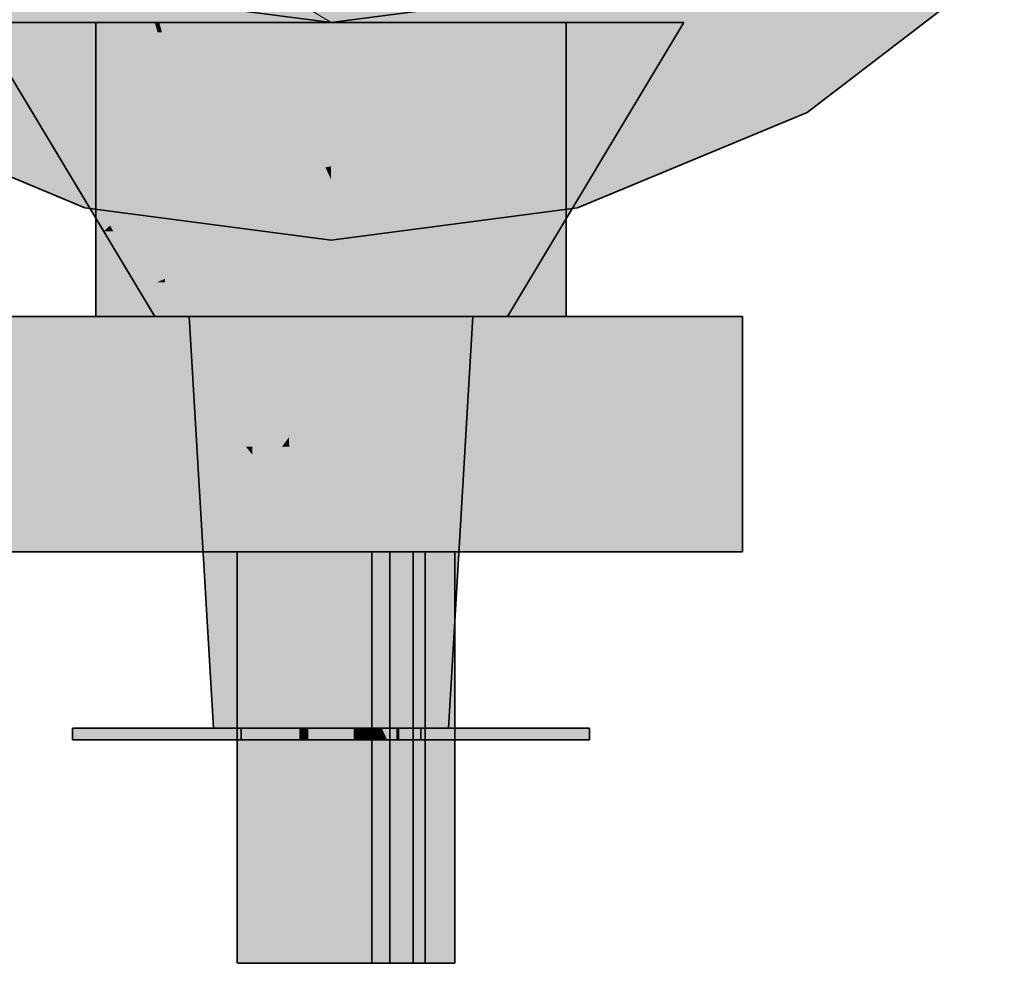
# Model space of a CAD drawing. Extents: x -350 to 540, y -53 to 541.
# Tile 66 of 256: x -192.46 to -190.79, y 116.03 to 117.63. Entities that reach past the tile are written whole.
import ezdxf

# ---------------------------------------------------------------- set-up
doc = ezdxf.new("R2010")
doc.units = 0
doc.linetypes.add('_Hiddenline_', pattern=[3, 2, -1])
doc.layers.get('0').update_dxf_attribs({"lineweight": 35})
for name, color, linetype, lineweight, true_color in [('L_Abluft', 7, 'Continuous', 35, 0xf7d209), ('L_Abluft-Shading', 7, 'Continuous', 35, 0xf7d209), ('L_Auslass', 7, 'Continuous', 35, 0xababab), ('L_Auslass-Shading', 7, 'Continuous', 35, 0xababab), ('L_Bauteil', 7, 'Continuous', 35, 0xababab), ('L_Bauteil-Shading', 7, 'Continuous', 35, 0xababab)]:
    doc.layers.add(name, color=color, linetype=linetype, lineweight=lineweight, true_color=true_color)

# ---------------------------------------------------------------- blocks, each defined once
blk = doc.blocks.new('Shading-A06HSWC6NL', base_point=(-190.5291, 118.0666))
at = {"layer": 'L_Auslass-Shading', "color": 254, "true_color": 0xefebdc}
for points in [[(-192.308, 117.4736), (-192.7421, 117.4736), (-191.9321, 118.8766)], [(-191.9321, 117.3118), (-192.3513, 117.3118), (-191.9321, 118.8766)], [(-191.5128, 117.3118), (-191.9321, 117.3118), (-191.9321, 118.8766)], [(-191.5226, 117.3486), (-191.372, 117.9065), (-191.6721, 117.9065)], [(-191.4239, 117.3486), (-191.5226, 117.3486), (-191.372, 117.9065)], [(-191.1221, 117.4736), (-191.4123, 117.4736), (-191.372, 117.9065)], [(-191.1221, 117.4736), (-190.7865, 117.7311), (-191.2707, 117.7311)], [(-191.9321, 117.6266), (-192.1664, 117.6692), (-192.2556, 117.6692)], [(-191.9321, 117.6266), (-191.6085, 117.6692), (-191.6977, 117.6692)], [(-191.9321, 117.6266), (-191.9321, 117.6426), (-192.0201, 117.6426)], [(-191.9321, 117.6266), (-191.844, 117.6426), (-191.9321, 117.6426)], [(-192.3513, 117.3118), (-192.308, 117.4736), (-192.7421, 117.4736)], [(-191.4239, 117.3486), (-191.1221, 117.4736), (-191.4123, 117.4736)], [(-191.5128, 117.3118), (-191.4239, 117.3486), (-191.5226, 117.3486)], [(-191.9321, 117.2566), (-191.9321, 117.3118), (-192.3513, 117.3118)], [(-191.9321, 117.2566), (-191.5128, 117.3118), (-191.9321, 117.3118)]]:
    blk.add_solid(points, dxfattribs=at)
blk = doc.blocks.new('Shading-A06HSWC8NL', base_point=(-191.8121, 118.8766))
at = {"layer": 'L_Bauteil-Shading', "color": 26, "true_color": 0x681616}
for points in [[(-192.3641, 117.3467), (-192.3062, 117.3467), (-192.5321, 117.6266)], [(-192.3062, 117.3467), (-192.5321, 117.6266), (-192.4517, 117.6266)], [(-191.4454, 117.4377), (-191.5106, 117.4377), (-191.3321, 117.6266)], [(-191.5106, 117.4377), (-191.3321, 117.6266), (-191.4124, 117.6266)], [(-191.464, 117.4066), (-191.5267, 117.4066), (-191.4494, 117.431)], [(-191.5267, 117.4066), (-191.4494, 117.431), (-191.5141, 117.431)], [(-191.4494, 117.431), (-191.5141, 117.431), (-191.5106, 117.4377)], [(-191.4494, 117.431), (-191.4454, 117.4377), (-191.5106, 117.4377)], [(-191.4787, 117.3822), (-191.5395, 117.3822), (-191.5267, 117.4066)], [(-191.4787, 117.3822), (-191.464, 117.4066), (-191.5267, 117.4066)], [(-191.4921, 117.3599), (-191.551, 117.3599), (-191.4787, 117.3822)], [(-191.551, 117.3599), (-191.4787, 117.3822), (-191.5395, 117.3822)], [(-191.6531, 117.1634), (-191.6099, 117.1634), (-191.4921, 117.3599)], [(-191.6531, 117.1634), (-191.4921, 117.3599), (-191.551, 117.3599)], [(-192.3379, 117.3029), (-192.3062, 117.3467), (-192.3641, 117.3467)], [(-192.2835, 117.3029), (-192.3379, 117.3029), (-192.3062, 117.3467)], [(-192.319, 117.2715), (-192.2835, 117.3029), (-192.3379, 117.3029)], [(-192.2723, 117.2815), (-192.3078, 117.2815), (-192.2835, 117.3029)], [(-192.3029, 117.2715), (-192.319, 117.2715), (-192.3078, 117.2815)], [(-192.2721, 117.2085), (-192.248, 117.2085), (-192.3078, 117.2815)], [(-192.211, 117.1634), (-192.2723, 117.2815), (-192.3078, 117.2815)], [(-192.2321, 117.1266), (-192.3029, 117.2715), (-192.319, 117.2715)], [(-192.2321, 117.1266), (-192.2061, 117.1266), (-192.2721, 117.2085)], [(-192.2061, 117.1266), (-192.2721, 117.2085), (-192.248, 117.2085)], [(-192.2249, 117.1634), (-192.211, 117.1634), (-192.248, 117.2085)], [(-192.2061, 117.1266), (-192.1919, 117.1266), (-192.2249, 117.1634)], [(-192.1919, 117.1266), (-192.2249, 117.1634), (-192.211, 117.1634)], [(-191.6723, 117.1266), (-191.632, 117.1266), (-191.6531, 117.1634)], [(-191.632, 117.1266), (-191.6531, 117.1634), (-191.6099, 117.1634)]]:
    blk.add_solid(points, dxfattribs=at)
at = {"layer": 'L_Bauteil-Shading', "color": 26, "true_color": 0x891d1d}
for points in [[(-192.4432, 117.6102), (-192.2321, 117.6266), (-192.4517, 117.6266)], [(-192.2272, 117.6102), (-192.4432, 117.6102), (-192.2321, 117.6266)], [(-191.698, 117.4066), (-191.4124, 117.6266), (-191.632, 117.6266)], [(-191.6578, 117.4377), (-191.5106, 117.4377), (-191.4124, 117.6266)], [(-192.3062, 117.3467), (-192.2272, 117.6102), (-192.4432, 117.6102)], [(-192.1481, 117.3467), (-192.3062, 117.3467), (-192.2272, 117.6102)], [(-191.698, 117.4066), (-191.6085, 117.4066), (-191.6578, 117.4377)], [(-191.6085, 117.4066), (-191.6578, 117.4377), (-191.5106, 117.4377)], [(-191.6085, 117.4066), (-191.5267, 117.4066), (-191.5106, 117.4377)], [(-191.771, 117.1634), (-191.6531, 117.1634), (-191.698, 117.4066)], [(-191.6531, 117.1634), (-191.698, 117.4066), (-191.5267, 117.4066)], [(-192.3044, 117.3432), (-192.1481, 117.3467), (-192.3062, 117.3467)], [(-192.147, 117.3432), (-192.3044, 117.3432), (-192.1481, 117.3467)], [(-192.2835, 117.3029), (-192.147, 117.3432), (-192.3044, 117.3432)], [(-192.2351, 117.3172), (-192.1392, 117.3172), (-192.147, 117.3432)], [(-192.2835, 117.3029), (-192.2292, 117.3029), (-192.2351, 117.3172)], [(-192.157, 117.1266), (-192.0821, 117.1266), (-192.2351, 117.3172)], [(-192.0821, 117.1266), (-192.2351, 117.3172), (-192.1392, 117.3172)], [(-192.211, 117.1634), (-192.1721, 117.1634), (-192.2835, 117.3029)], [(-192.1721, 117.1634), (-192.2835, 117.3029), (-192.2292, 117.3029)], [(-192.1919, 117.1266), (-192.157, 117.1266), (-192.211, 117.1634)], [(-192.157, 117.1266), (-192.211, 117.1634), (-192.1721, 117.1634)], [(-191.7821, 117.1266), (-191.6723, 117.1266), (-191.771, 117.1634)], [(-191.6723, 117.1266), (-191.771, 117.1634), (-191.6531, 117.1634)]]:
    blk.add_solid(points, dxfattribs=at)
at = {"layer": 'L_Bauteil-Shading', "color": 168, "true_color": 0x000a50}
for points in [[(-192.2149, 117.1908), (-192.3321, 117.1908), (-192.2149, 117.6266)], [(-192.3321, 117.1908), (-192.2149, 117.6266), (-192.3321, 117.6266)], [(-191.5321, 117.2653), (-191.6492, 117.2653), (-191.5321, 117.6266)], [(-191.6492, 117.2653), (-191.5321, 117.6266), (-191.6492, 117.6266)], [(-191.6481, 117.2651), (-191.5321, 117.2653), (-191.6492, 117.2653)], [(-191.6492, 117.2435), (-191.5321, 117.2435), (-191.6492, 117.2653)], [(-191.5321, 117.2651), (-191.6481, 117.2651), (-191.5321, 117.2653)], [(-191.6085, 117.2577), (-191.5321, 117.2651), (-191.6481, 117.2651)], [(-191.5321, 117.2577), (-191.6085, 117.2577), (-191.5321, 117.2651)], [(-191.5321, 117.2435), (-191.5321, 117.2577), (-191.6085, 117.2577)], [(-191.6492, 117.1266), (-191.5321, 117.1266), (-191.6492, 117.2435)], [(-191.5321, 117.1266), (-191.6492, 117.2435), (-191.5321, 117.2435)], [(-192.3321, 117.1382), (-192.2149, 117.1908), (-192.3321, 117.1908)], [(-192.2286, 117.1847), (-192.2149, 117.1847), (-192.2149, 117.1908)], [(-192.3321, 117.1382), (-192.2286, 117.1382), (-192.2286, 117.1847)], [(-192.2286, 117.1266), (-192.2149, 117.1266), (-192.2286, 117.1847)], [(-192.2149, 117.1266), (-192.2286, 117.1847), (-192.2149, 117.1847)], [(-192.3321, 117.1266), (-192.2286, 117.1266), (-192.3321, 117.1382)], [(-192.2286, 117.1266), (-192.3321, 117.1382), (-192.2286, 117.1382)]]:
    blk.add_solid(points, dxfattribs=at)
at = {"layer": 'L_Bauteil-Shading', "color": 24, "true_color": 0x9c2121}
for points in [[(-192.2272, 117.6102), (-192.2243, 117.6266), (-192.2321, 117.6266)], [(-192.2199, 117.6102), (-192.2272, 117.6102), (-192.2243, 117.6266)], [(-192.1577, 117.3822), (-191.9321, 117.6266), (-192.2243, 117.6266)], [(-191.9321, 117.3822), (-192.1577, 117.3822), (-191.9321, 117.6266)], [(-191.7459, 117.4016), (-191.9321, 117.4016), (-191.6956, 117.6266)], [(-191.9321, 117.4016), (-191.6956, 117.6266), (-191.9321, 117.6266)], [(-191.698, 117.4066), (-191.7448, 117.4066), (-191.632, 117.6266)], [(-191.7448, 117.4066), (-191.632, 117.6266), (-191.6956, 117.6266)], [(-192.147, 117.3432), (-192.2199, 117.6102), (-192.2272, 117.6102)], [(-191.7054, 117.3822), (-191.9321, 117.3822), (-191.698, 117.4066)], [(-191.9321, 117.3822), (-191.7459, 117.4016), (-191.9321, 117.4016)], [(-191.7459, 117.4016), (-191.698, 117.4066), (-191.7448, 117.4066)], [(-192.147, 117.3432), (-191.9321, 117.3822), (-192.1577, 117.3822)], [(-191.9623, 117.3432), (-192.147, 117.3432), (-191.9417, 117.3804)], [(-191.9531, 117.3599), (-191.9321, 117.3599), (-191.9417, 117.3804)], [(-191.9321, 117.3804), (-191.9417, 117.3804), (-191.9321, 117.3822)], [(-191.9321, 117.3599), (-191.9321, 117.3804), (-191.9417, 117.3804)], [(-191.7121, 117.3599), (-191.9321, 117.3599), (-191.7054, 117.3822)], [(-191.9321, 117.3599), (-191.7054, 117.3822), (-191.9321, 117.3822)], [(-192.0821, 117.1266), (-191.9321, 117.1266), (-191.9531, 117.3599)], [(-191.9321, 117.1266), (-191.9531, 117.3599), (-191.9321, 117.3599)], [(-191.9321, 117.1634), (-191.771, 117.1634), (-191.9321, 117.3599)], [(-191.771, 117.1634), (-191.7121, 117.3599), (-191.9321, 117.3599)], [(-192.0821, 117.1266), (-191.9623, 117.3432), (-192.147, 117.3432)], [(-191.9321, 117.1266), (-191.7821, 117.1266), (-191.9321, 117.1634)], [(-191.7821, 117.1266), (-191.9321, 117.1634), (-191.771, 117.1634)]]:
    blk.add_solid(points, dxfattribs=at)
at = {"layer": 'L_Bauteil-Shading', "color": 176, "true_color": 0x000e70}
for points in [[(-191.9321, 117.2435), (-192.2149, 117.2435), (-191.9321, 117.6266)], [(-192.2149, 117.2435), (-191.9321, 117.6266), (-192.2149, 117.6266)], [(-191.6492, 117.2653), (-191.9321, 117.2653), (-191.6492, 117.6266)], [(-191.9321, 117.2653), (-191.6492, 117.6266), (-191.9321, 117.6266)], [(-191.9321, 117.2435), (-191.6492, 117.2653), (-191.9321, 117.2653)], [(-191.8509, 117.2497), (-191.724, 117.2497), (-191.724, 117.2595)], [(-191.724, 117.2595), (-191.6492, 117.2595), (-191.6492, 117.2653)], [(-191.724, 117.1266), (-191.6492, 117.1266), (-191.724, 117.2595)], [(-191.6492, 117.1266), (-191.724, 117.2595), (-191.6492, 117.2595)], [(-192.2149, 117.1908), (-191.9321, 117.2435), (-192.2149, 117.2435)], [(-192.1431, 117.2042), (-191.9321, 117.2042), (-191.9321, 117.2435)], [(-191.9321, 117.2435), (-191.8509, 117.2435), (-191.8509, 117.2497)], [(-191.9321, 117.1266), (-191.8509, 117.1266), (-191.9321, 117.2435)], [(-191.8509, 117.1266), (-191.9321, 117.2435), (-191.8509, 117.2435)], [(-191.8509, 117.1266), (-191.724, 117.1266), (-191.8509, 117.2497)], [(-191.724, 117.1266), (-191.8509, 117.2497), (-191.724, 117.2497)], [(-192.2149, 117.1908), (-192.1431, 117.1908), (-192.1431, 117.2042)], [(-192.2149, 117.1266), (-192.1431, 117.1266), (-192.2149, 117.1908)], [(-192.1431, 117.1266), (-192.2149, 117.1908), (-192.1431, 117.1908)], [(-192.1431, 117.1266), (-191.9321, 117.1266), (-192.1431, 117.2042)], [(-191.9321, 117.1266), (-192.1431, 117.2042), (-191.9321, 117.2042)]]:
    blk.add_solid(points, dxfattribs=at)
at = {"layer": 'L_Bauteil-Shading', "color": 168, "true_color": 0x000c63}
for points in [[(-192.5383, 116.7266), (-192.4128, 116.7266), (-192.5383, 117.1266)], [(-192.4128, 116.7266), (-192.5383, 117.1266), (-192.4128, 117.1266)], [(-192.4128, 116.7266), (-192.3254, 116.7266), (-192.4128, 117.1266)], [(-192.3254, 116.7266), (-192.4128, 117.1266), (-192.3254, 117.1266)], [(-192.3254, 116.7266), (-192.2821, 116.7266), (-192.3254, 117.1266)], [(-192.2821, 116.7266), (-192.3254, 117.1266), (-192.2821, 117.1266)], [(-191.5821, 116.7266), (-191.3258, 116.7266), (-191.5821, 117.1266)], [(-191.3258, 116.7266), (-191.5821, 117.1266), (-191.3258, 117.1266)]]:
    blk.add_solid(points, dxfattribs=at)
at = {"layer": 'L_Bauteil-Shading', "color": 176, "true_color": 0x000e73}
for points in [[(-192.2821, 116.7266), (-191.9321, 116.7266), (-192.2821, 117.1266)], [(-191.9321, 116.7266), (-192.2821, 117.1266), (-191.9321, 117.1266)], [(-191.9321, 116.7266), (-191.7984, 116.7266), (-191.9321, 117.1266)], [(-191.7984, 116.7266), (-191.9321, 117.1266), (-191.7984, 117.1266)], [(-191.7984, 116.7266), (-191.7851, 116.7266), (-191.7984, 117.1266)], [(-191.7851, 116.7266), (-191.7984, 117.1266), (-191.7851, 117.1266)], [(-191.7851, 116.7266), (-191.5821, 116.7266), (-191.7851, 117.1266)], [(-191.5821, 116.7266), (-191.7851, 117.1266), (-191.5821, 117.1266)], [(-191.9917, 116.0266), (-191.9508, 116.0266), (-191.9917, 116.7266)], [(-191.9508, 116.0266), (-191.9917, 116.7266), (-191.9508, 116.7266)]]:
    blk.add_solid(points, dxfattribs=at)
at = {"layer": 'L_Bauteil-Shading', "color": 24, "true_color": 0x911f1e}
for points in [[(-192.1671, 117.0184), (-192.1276, 117.1266), (-192.1735, 117.1266)], [(-192.1237, 117.0184), (-192.1671, 117.0184), (-192.1276, 117.1266)], [(-192.1216, 116.9614), (-192.0728, 117.1266), (-192.1276, 117.1266)], [(-192.1216, 116.9614), (-192.0679, 116.9614), (-192.0728, 117.1266)], [(-192.0692, 117.0056), (-192.0079, 117.1266), (-192.0728, 117.1266)], [(-192.0054, 117.0056), (-192.0692, 117.0056), (-192.0079, 117.1266)], [(-192.0054, 117.0056), (-191.9321, 117.1266), (-192.0079, 117.1266)], [(-191.9321, 117.0184), (-191.9976, 117.0184), (-191.9321, 117.1266)], [(-191.697, 117.0184), (-191.9321, 117.0184), (-191.6906, 117.1266)], [(-191.9321, 117.0184), (-191.6906, 117.1266), (-191.9321, 117.1266)], [(-192.1216, 116.9614), (-192.1237, 117.0184), (-192.1671, 117.0184)], [(-192.1637, 116.9614), (-192.1216, 116.9614), (-192.1671, 117.0184)], [(-192.0662, 116.9052), (-192.0054, 117.0056), (-192.0692, 117.0056)], [(-192.0564, 116.9215), (-192.0036, 116.9215), (-192.0054, 117.0056)], [(-191.9415, 117.0056), (-192.0054, 117.0056), (-191.9321, 117.0184)], [(-192.0054, 117.0056), (-191.9321, 117.0184), (-191.9976, 117.0184)], [(-192.0036, 116.9215), (-191.9415, 117.0056), (-192.0054, 117.0056)], [(-192.0036, 116.9215), (-191.9321, 116.9215), (-191.9321, 117.0184)], [(-191.7144, 116.7238), (-191.697, 117.0184), (-191.9321, 117.0184)], [(-191.7144, 116.7238), (-191.8064, 116.7238), (-191.9321, 117.0184)], [(-191.8838, 116.9052), (-191.9321, 116.9052), (-191.9321, 117.0184)], [(-192.132, 116.4266), (-192.1024, 116.4266), (-192.1637, 116.9614)], [(-192.1024, 116.4266), (-192.1637, 116.9614), (-192.1216, 116.9614)], [(-192.0768, 116.9052), (-192.0662, 116.9052), (-192.1216, 116.9614)], [(-192.0662, 116.9052), (-192.1216, 116.9614), (-192.0679, 116.9614)], [(-192.1191, 116.8914), (-192.0658, 116.8914), (-192.1216, 116.9614)], [(-192.0662, 116.9052), (-192.0156, 116.9052), (-192.0564, 116.9215)], [(-192.0156, 116.9052), (-192.0564, 116.9215), (-192.0036, 116.9215)], [(-192.0156, 116.9052), (-192.0033, 116.9052), (-192.0036, 116.9215)], [(-192.0033, 116.9052), (-191.9321, 116.9052), (-192.0036, 116.9215)], [(-191.9321, 116.9052), (-192.0036, 116.9215), (-191.9321, 116.9215)], [(-192.0658, 116.8914), (-192.0662, 116.9052), (-192.0768, 116.9052)], [(-192.0521, 116.4266), (-191.9321, 116.4266), (-192.0662, 116.9052)], [(-191.9321, 116.4266), (-192.0662, 116.9052), (-191.9321, 116.9052)], [(-191.7501, 116.4266), (-191.7321, 116.4266), (-191.9321, 116.9052)], [(-191.7771, 116.5344), (-191.8838, 116.9052), (-191.9321, 116.9052)], [(-191.9321, 116.7952), (-191.8902, 116.7952), (-191.9321, 116.9052)], [(-191.7257, 116.5344), (-191.7771, 116.5344), (-191.8838, 116.9052)], [(-192.1024, 116.4266), (-192.0521, 116.4266), (-192.1191, 116.8914)], [(-192.0521, 116.4266), (-192.1191, 116.8914), (-192.0658, 116.8914)], [(-191.9321, 116.4266), (-191.9121, 116.4266), (-191.9321, 116.7952)], [(-191.9121, 116.4266), (-191.9321, 116.7952), (-191.8902, 116.7952)], [(-191.9031, 116.5778), (-191.8076, 116.5778), (-191.8902, 116.7952)], [(-191.7257, 116.5344), (-191.7144, 116.7238), (-191.8064, 116.7238)], [(-191.9121, 116.4266), (-191.8121, 116.4266), (-191.9031, 116.5778)], [(-191.8121, 116.4266), (-191.9031, 116.5778), (-191.8076, 116.5778)], [(-191.8121, 116.4266), (-191.7501, 116.4266), (-191.8076, 116.5778)], [(-191.7321, 116.4266), (-191.7257, 116.5344), (-191.7771, 116.5344)], [(-192.3721, 116.4066), (-192.1721, 116.4066), (-192.3721, 116.4266)], [(-192.1721, 116.4066), (-192.3721, 116.4266), (-192.1721, 116.4266)], [(-192.1721, 116.4066), (-191.9721, 116.4066), (-192.1721, 116.4266)], [(-191.9721, 116.4066), (-192.1721, 116.4266), (-191.9721, 116.4266)], [(-191.8921, 116.4066), (-191.6921, 116.4066), (-191.8921, 116.4266)], [(-191.6921, 116.4066), (-191.8921, 116.4266), (-191.6921, 116.4266)], [(-191.6921, 116.4066), (-191.4921, 116.4066), (-191.6921, 116.4266)], [(-191.4921, 116.4066), (-191.6921, 116.4266), (-191.4921, 116.4266)]]:
    blk.add_solid(points, dxfattribs=at)
at = {"layer": 'L_Bauteil-Shading', "color": 178, "true_color": 0x000949}
for points in [[(-191.3258, 116.7266), (-191.2321, 116.7266), (-191.3258, 117.1266)], [(-191.2321, 116.7266), (-191.3258, 117.1266), (-191.2321, 117.1266)], [(-192.0907, 116.0266), (-192.0797, 116.0266), (-192.0907, 116.7266)], [(-192.0797, 116.0266), (-192.0907, 116.7266), (-192.0797, 116.7266)]]:
    blk.add_solid(points, dxfattribs=at)
at = {"layer": 'L_Bauteil-Shading', "color": 168, "true_color": 0x000b57}
for points in [[(-192.0797, 116.0266), (-192.0584, 116.0266), (-192.0797, 116.7266)], [(-192.0584, 116.0266), (-192.0797, 116.7266), (-192.0584, 116.7266)]]:
    blk.add_solid(points, dxfattribs=at)
at = {"layer": 'L_Bauteil-Shading', "color": 168, "true_color": 0x000c64}
for points in [[(-192.0584, 116.0266), (-192.0284, 116.0266), (-192.0584, 116.7266)], [(-192.0284, 116.0266), (-192.0584, 116.7266), (-192.0284, 116.7266)]]:
    blk.add_solid(points, dxfattribs=at)
at = {"layer": 'L_Bauteil-Shading', "color": 176, "true_color": 0x000e6d}
for points in [[(-192.0284, 116.0266), (-191.9917, 116.0266), (-192.0284, 116.7266)], [(-191.9917, 116.0266), (-192.0284, 116.7266), (-191.9917, 116.7266)]]:
    blk.add_solid(points, dxfattribs=at)
at = {"layer": 'L_Bauteil-Shading', "color": 176, "true_color": 0x000e74}
for points in [[(-191.9508, 116.0266), (-191.9087, 116.0266), (-191.9508, 116.7266)], [(-191.9087, 116.0266), (-191.9508, 116.7266), (-191.9087, 116.7266)]]:
    blk.add_solid(points, dxfattribs=at)
at = {"layer": 'L_Bauteil-Shading', "color": 176, "true_color": 0x000e72}
for points in [[(-191.9087, 116.0266), (-191.8681, 116.0266), (-191.9087, 116.7266)], [(-191.8681, 116.0266), (-191.9087, 116.7266), (-191.8681, 116.7266)]]:
    blk.add_solid(points, dxfattribs=at)
at = {"layer": 'L_Bauteil-Shading', "color": 176, "true_color": 0x000d6c}
for points in [[(-191.8681, 116.0266), (-191.8321, 116.0266), (-191.8681, 116.7266)], [(-191.8321, 116.0266), (-191.8681, 116.7266), (-191.8321, 116.7266)]]:
    blk.add_solid(points, dxfattribs=at)
at = {"layer": 'L_Bauteil-Shading', "color": 176, "true_color": 0x000f75}
for points in [[(-191.8626, 116.0266), (-191.8321, 116.0266), (-191.8626, 116.7266)], [(-191.8321, 116.0266), (-191.8626, 116.7266), (-191.8321, 116.7266)], [(-191.7721, 116.0266), (-191.7215, 116.0266), (-191.7721, 116.7266)], [(-191.7215, 116.0266), (-191.7721, 116.7266), (-191.7215, 116.7266)]]:
    blk.add_solid(points, dxfattribs=at)
at = {"layer": 'L_Bauteil-Shading', "color": 178, "true_color": 0x000844}
for points in [[(-191.8626, 116.0266), (-191.7921, 116.0266), (-191.8626, 116.7266)], [(-191.7921, 116.0266), (-191.8626, 116.7266), (-191.7921, 116.7266)], [(-191.7921, 116.0266), (-191.7699, 116.0266), (-191.7921, 116.7266)], [(-191.7699, 116.0266), (-191.7921, 116.7266), (-191.7699, 116.7266)], [(-191.7699, 116.0266), (-191.7215, 116.0266), (-191.7699, 116.7266)], [(-191.7215, 116.0266), (-191.7699, 116.7266), (-191.7215, 116.7266)]]:
    blk.add_solid(points, dxfattribs=at)
at = {"layer": 'L_Bauteil-Shading', "color": 24, "true_color": 0x9d2221}
for points in [[(-192.0432, 116.4256), (-192.0849, 116.4256), (-192.0432, 116.4266)], [(-192.0849, 116.4256), (-192.0432, 116.4266), (-192.0849, 116.4266)], [(-192.0849, 116.4066), (-192.0432, 116.4066), (-192.0849, 116.4256)], [(-192.0432, 116.4066), (-192.0432, 116.4256), (-192.0849, 116.4256)], [(-191.8209, 116.4241), (-191.8157, 116.4241), (-191.8209, 116.4266)], [(-191.8157, 116.4241), (-191.8157, 116.4266), (-191.8209, 116.4266)], [(-191.8209, 116.4066), (-191.8157, 116.4066), (-191.8209, 116.4241)], [(-191.8157, 116.4066), (-191.8209, 116.4241), (-191.8157, 116.4241)], [(-191.7792, 116.4241), (-191.8157, 116.4241), (-191.7792, 116.4266)], [(-191.8157, 116.4241), (-191.7792, 116.4266), (-191.8157, 116.4266)], [(-191.8157, 116.4066), (-191.7792, 116.4066), (-191.8157, 116.4241)], [(-191.7792, 116.4066), (-191.7792, 116.4241), (-191.8157, 116.4241)]]:
    blk.add_solid(points, dxfattribs=at)
at = {"layer": 'L_Bauteil-Shading', "color": 24, "true_color": 0xab2524}
for points in [[(-191.9514, 116.4153), (-192.0849, 116.4153), (-191.9521, 116.4266)], [(-192.0849, 116.4153), (-191.9521, 116.4266), (-192.0849, 116.4266)], [(-191.9514, 116.4153), (-191.7792, 116.4266), (-191.9521, 116.4266)], [(-191.9514, 116.4153), (-191.7792, 116.4153), (-191.7792, 116.4266)], [(-192.0849, 116.4066), (-191.9514, 116.4153), (-192.0849, 116.4153)], [(-192.0849, 116.4066), (-191.9509, 116.4066), (-191.9514, 116.4153)], [(-191.9509, 116.4066), (-191.7792, 116.4066), (-191.9514, 116.4153)], [(-191.7792, 116.4066), (-191.9514, 116.4153), (-191.7792, 116.4153)]]:
    blk.add_solid(points, dxfattribs=at)
at = {"layer": 'L_Bauteil-Shading', "color": 24, "true_color": 0x8f1f1e}
for points in [[(-192.0095, 116.4066), (-192.0095, 116.4266), (-192.0432, 116.4266)], [(-192.0432, 116.4066), (-192.0095, 116.4066), (-192.0432, 116.4266)], [(-191.8546, 116.4194), (-191.8425, 116.4194), (-191.8546, 116.4266)], [(-191.8425, 116.4194), (-191.8458, 116.4266), (-191.8546, 116.4266)], [(-191.8546, 116.4066), (-191.8365, 116.4066), (-191.8546, 116.4194)], [(-191.8365, 116.4066), (-191.8546, 116.4194), (-191.8425, 116.4194)], [(-191.8425, 116.4194), (-191.8209, 116.4266), (-191.8458, 116.4266)], [(-191.8209, 116.4194), (-191.8425, 116.4194), (-191.8209, 116.4266)], [(-191.8365, 116.4066), (-191.8209, 116.4066), (-191.8425, 116.4194)], [(-191.8209, 116.4066), (-191.8209, 116.4194), (-191.8425, 116.4194)]]:
    blk.add_solid(points, dxfattribs=at)
at = {"layer": 'L_Bauteil-Shading', "color": 26, "true_color": 0x7e1b1a}
for points in [[(-191.9858, 116.4066), (-191.9858, 116.4266), (-192.0095, 116.4266)], [(-192.0095, 116.4066), (-191.9858, 116.4066), (-192.0095, 116.4266)], [(-191.8783, 116.412), (-191.861, 116.412), (-191.8783, 116.4266)], [(-191.861, 116.412), (-191.8652, 116.4266), (-191.8783, 116.4266)], [(-191.861, 116.412), (-191.8628, 116.4266), (-191.8652, 116.4266)], [(-191.8579, 116.4094), (-191.8546, 116.4266), (-191.8628, 116.4266)], [(-191.8586, 116.412), (-191.861, 116.412), (-191.8628, 116.4266)], [(-191.8546, 116.4094), (-191.8579, 116.4094), (-191.8546, 116.4266)], [(-191.8783, 116.4066), (-191.8594, 116.4066), (-191.8783, 116.412)], [(-191.8594, 116.4066), (-191.8783, 116.412), (-191.861, 116.412)], [(-191.8602, 116.4094), (-191.8579, 116.4094), (-191.861, 116.412)], [(-191.8579, 116.4094), (-191.8586, 116.412), (-191.861, 116.412)], [(-191.8594, 116.4066), (-191.8571, 116.4066), (-191.8602, 116.4094)], [(-191.8571, 116.4066), (-191.8602, 116.4094), (-191.8579, 116.4094)], [(-191.8571, 116.4066), (-191.8546, 116.4066), (-191.8579, 116.4094)], [(-191.8546, 116.4066), (-191.8546, 116.4094), (-191.8579, 116.4094)]]:
    blk.add_solid(points, dxfattribs=at)
at = {"layer": 'L_Bauteil-Shading', "color": 26, "true_color": 0x6a1716}
for points in [[(-191.9858, 116.417), (-191.9799, 116.417), (-191.9858, 116.4266)], [(-191.9799, 116.417), (-191.9799, 116.4266), (-191.9858, 116.4266)], [(-191.9736, 116.417), (-191.9799, 116.417), (-191.9736, 116.4266)], [(-191.9799, 116.417), (-191.9736, 116.4266), (-191.9799, 116.4266)], [(-191.8783, 116.4066), (-191.8783, 116.4266), (-191.8905, 116.4266)], [(-191.8905, 116.4066), (-191.8783, 116.4066), (-191.8905, 116.4266)], [(-191.9858, 116.4066), (-191.9799, 116.4066), (-191.9858, 116.417)], [(-191.9799, 116.4066), (-191.9858, 116.417), (-191.9799, 116.417)], [(-191.9736, 116.4066), (-191.9736, 116.417), (-191.9799, 116.417)], [(-191.9799, 116.4066), (-191.9736, 116.4066), (-191.9799, 116.417)]]:
    blk.add_solid(points, dxfattribs=at)
blk = doc.blocks.new('Shading-A06HSWCANL', base_point=(-192.2556, 117.6843))
at = {"layer": 'L_Abluft-Shading', "color": 44, "true_color": 0x8b7605}
for points in [[(-191.9321, 117.6266), (-191.9321, 117.6417), (-192.047, 117.6417)], [(-191.9321, 117.6266), (-191.8171, 117.6417), (-191.9321, 117.6417)]]:
    blk.add_solid(points, dxfattribs=at)
blk = doc.blocks.new('Bogen-A06HSWKYNL', base_point=(-193.1821, 117.6266))
at = {"color": 0, "linetype": '_Hiddenline_', "lineweight": 18}
blk.add_line((-191.9321, 117.6266), (-192.2307, 117.8081), dxfattribs=at)
at = {"color": 0, "linetype": 'ByBlock', "lineweight": -2, "ltscale": 0.35}
for p, q in [((-191.9321, 117.6266), (-192.2556, 117.6692)), ((-191.6085, 117.6692), (-191.9321, 117.6266))]:
    blk.add_line(p, q, dxfattribs=at)
blk = doc.blocks.new('Z-LVS_125-A06HSWOWNL', base_point=(-193.5521, 117.2566))
at = {"color": 254, "linetype": 'ByBlock', "lineweight": -2, "ltscale": 0.35, "true_color": 0xefebdc}
for p, q in [((-190.7865, 117.7311), (-191.1221, 117.4736)), ((-191.9321, 117.6266), (-192.2556, 117.6692)), ((-191.6085, 117.6692), (-191.9321, 117.6266)), ((-192.3513, 117.3118), (-192.7421, 117.4736)), ((-191.1221, 117.4736), (-191.5128, 117.3118)), ((-191.9321, 117.2566), (-192.3513, 117.3118)), ((-191.5128, 117.3118), (-191.9321, 117.2566))]:
    blk.add_line(p, q, dxfattribs=at)
blk = doc.blocks.new('FKRS-EU_DE_125_Z00-A06HSWPYNL', base_point=(-193.1721, 116.0266))
at = {"color": 0, "linetype": '_Hiddenline_', "lineweight": 18}
blk.add_line((-191.9321, 117.6266), (-192.2307, 117.8081), dxfattribs=at)
at = {"color": 24, "linetype": 'ByBlock', "lineweight": -2, "ltscale": 0.35, "true_color": 0xab2524}
for p, q in [((-192.5321, 117.6266), (-192.2321, 117.1266)), ((-192.4517, 117.6266), (-192.5116, 117.6266)), ((-192.3563, 117.6266), (-192.4517, 117.6266)), ((-192.2321, 117.6266), (-192.3563, 117.6266)), ((-192.0873, 117.6266), (-192.2321, 117.6266)), ((-191.9321, 117.6266), (-192.0873, 117.6266)), ((-191.9321, 117.6266), (-191.7768, 117.6266)), ((-191.7768, 117.6266), (-191.6321, 117.6266)), ((-191.6321, 117.6266), (-191.5078, 117.6266)), ((-191.3321, 117.6266), (-191.6321, 117.1266)), ((-191.5078, 117.6266), (-191.4124, 117.6266)), ((-191.4124, 117.6266), (-191.3525, 117.6266)), ((-191.3525, 117.6266), (-191.3321, 117.6266)), ((-192.2218, 117.1266), (-192.2321, 117.1266)), ((-192.1919, 117.1266), (-192.2218, 117.1266)), ((-192.1442, 117.1266), (-192.1919, 117.1266)), ((-192.1653, 117.1266), (-192.1735, 117.1266)), ((-192.1735, 117.1266), (-192.1321, 116.4266)), ((-192.1412, 117.1266), (-192.1653, 117.1266)), ((-192.0821, 117.1266), (-192.1442, 117.1266)), ((-192.1028, 117.1266), (-192.1412, 117.1266)), ((-192.0528, 117.1266), (-192.1028, 117.1266)), ((-192.0097, 117.1266), (-192.0821, 117.1266)), ((-191.9946, 117.1266), (-192.0528, 117.1266)), ((-191.9321, 117.1266), (-192.0097, 117.1266)), ((-191.9321, 117.1266), (-191.9946, 117.1266)), ((-191.9321, 117.1266), (-191.8696, 117.1266)), ((-191.9321, 117.1266), (-191.8544, 117.1266)), ((-191.8696, 117.1266), (-191.8113, 117.1266)), ((-191.8544, 117.1266), (-191.7821, 117.1266)), ((-191.8113, 117.1266), (-191.7613, 117.1266)), ((-191.7821, 117.1266), (-191.7199, 117.1266)), ((-191.7613, 117.1266), (-191.7229, 117.1266)), ((-191.6906, 117.1266), (-191.7321, 116.4266)), ((-191.7229, 117.1266), (-191.6988, 117.1266)), ((-191.7199, 117.1266), (-191.6722, 117.1266)), ((-191.6988, 117.1266), (-191.6906, 117.1266)), ((-191.6722, 117.1266), (-191.6423, 117.1266)), ((-191.6423, 117.1266), (-191.6321, 117.1266)), ((-192.3721, 116.4266), (-192.3721, 116.4066)), ((-192.2549, 116.4266), (-192.3721, 116.4266)), ((-192.0892, 116.4266), (-192.2549, 116.4266)), ((-192.1252, 116.4266), (-192.1321, 116.4266)), ((-192.1053, 116.4266), (-192.1252, 116.4266)), ((-192.0735, 116.4266), (-192.1053, 116.4266)), ((-191.9721, 116.4266), (-192.0892, 116.4266)), ((-191.7792, 116.4266), (-192.0849, 116.4266)), ((-192.0849, 116.4266), (-192.0849, 116.4066)), ((-192.0849, 116.4266), (-192.0849, 116.4256)), ((-192.0432, 116.4266), (-192.0849, 116.4266)), ((-192.0849, 116.4256), (-192.0849, 116.4066)), ((-192.0321, 116.4266), (-192.0735, 116.4266)), ((-192.0095, 116.4266), (-192.0432, 116.4266)), ((-191.9838, 116.4266), (-192.0321, 116.4266)), ((-191.9858, 116.4266), (-192.0095, 116.4266)), ((-191.9736, 116.4266), (-191.9858, 116.4266)), ((-191.9321, 116.4266), (-191.9838, 116.4266)), ((-191.9736, 116.4066), (-191.9736, 116.4266)), ((-191.9721, 116.4066), (-191.9721, 116.4266)), ((-191.9321, 116.4266), (-191.8803, 116.4266)), ((-191.8921, 116.4266), (-191.8921, 116.4066)), ((-191.7749, 116.4266), (-191.8921, 116.4266)), ((-191.8783, 116.4266), (-191.8905, 116.4266)), ((-191.8905, 116.4266), (-191.8905, 116.4066)), ((-191.8803, 116.4266), (-191.8321, 116.4266)), ((-191.8546, 116.4266), (-191.8783, 116.4266)), ((-191.8209, 116.4266), (-191.8546, 116.4266)), ((-191.8321, 116.4266), (-191.7906, 116.4266)), ((-191.7792, 116.4266), (-191.8209, 116.4266)), ((-191.7906, 116.4266), (-191.7589, 116.4266)), ((-191.7792, 116.4066), (-191.7792, 116.4266)), ((-191.6092, 116.4266), (-191.7749, 116.4266)), ((-191.7589, 116.4266), (-191.7389, 116.4266)), ((-191.7389, 116.4266), (-191.7321, 116.4266)), ((-191.4921, 116.4266), (-191.6092, 116.4266)), ((-191.4921, 116.4066), (-191.4921, 116.4266)), ((-192.2549, 116.4066), (-192.3721, 116.4066)), ((-192.0892, 116.4066), (-192.2549, 116.4066)), ((-191.9721, 116.4066), (-192.0892, 116.4066)), ((-192.0849, 116.4066), (-191.7792, 116.4066)), ((-192.0849, 116.4066), (-192.0432, 116.4066)), ((-192.0432, 116.4066), (-192.0095, 116.4066)), ((-192.0095, 116.4066), (-191.9858, 116.4066)), ((-191.9858, 116.4066), (-191.9736, 116.4066)), ((-191.7749, 116.4066), (-191.8921, 116.4066)), ((-191.8905, 116.4066), (-191.8783, 116.4066)), ((-191.8783, 116.4066), (-191.8546, 116.4066)), ((-191.8546, 116.4066), (-191.8209, 116.4066)), ((-191.8209, 116.4066), (-191.7792, 116.4066)), ((-191.6092, 116.4066), (-191.7749, 116.4066)), ((-191.4921, 116.4066), (-191.6092, 116.4066))]:
    blk.add_line(p, q, dxfattribs=at)
at = {"color": 176, "linetype": 'ByBlock', "lineweight": -2, "ltscale": 0.35, "true_color": 0x000f75}
for p, q in [((-192.3321, 117.6266), (-192.3321, 117.1266)), ((-192.0977, 117.6266), (-192.3321, 117.6266)), ((-191.7664, 117.6266), (-192.0977, 117.6266)), ((-191.5321, 117.6266), (-191.7664, 117.6266)), ((-191.5321, 117.1266), (-191.5321, 117.6266)), ((-192.222, 117.1266), (-192.6321, 117.1266)), ((-192.0977, 117.1266), (-192.3321, 117.1266)), ((-191.6421, 117.1266), (-192.222, 117.1266)), ((-191.7664, 117.1266), (-192.0977, 117.1266)), ((-191.5321, 117.1266), (-191.7664, 117.1266)), ((-191.2321, 117.1266), (-191.6421, 117.1266)), ((-191.2321, 116.7266), (-191.2321, 117.1266)), ((-192.222, 116.7266), (-192.6321, 116.7266)), ((-191.6421, 116.7266), (-192.222, 116.7266)), ((-192.0921, 116.0266), (-192.0921, 116.7266)), ((-192.0797, 116.7266), (-192.0907, 116.7266)), ((-192.0584, 116.7266), (-192.0797, 116.7266)), ((-192.0284, 116.7266), (-192.0584, 116.7266)), ((-191.9917, 116.7266), (-192.0284, 116.7266)), ((-191.9508, 116.7266), (-191.9917, 116.7266)), ((-191.9087, 116.7266), (-191.9508, 116.7266)), ((-191.8681, 116.7266), (-191.9087, 116.7266)), ((-191.8321, 116.7266), (-191.8681, 116.7266)), ((-191.8626, 116.0266), (-191.8626, 116.7266)), ((-191.7921, 116.7266), (-191.8626, 116.7266)), ((-191.8626, 116.7266), (-191.8321, 116.7266)), ((-191.8321, 116.0266), (-191.8321, 116.7266)), ((-191.7921, 116.0266), (-191.7921, 116.7266)), ((-191.7215, 116.7266), (-191.7921, 116.7266)), ((-191.7721, 116.0266), (-191.7721, 116.7266)), ((-191.7721, 116.7266), (-191.7215, 116.7266)), ((-191.7215, 116.0266), (-191.7215, 116.7266)), ((-191.2321, 116.7266), (-191.6421, 116.7266)), ((-192.0797, 116.0266), (-192.0907, 116.0266)), ((-192.0584, 116.0266), (-192.0797, 116.0266)), ((-192.0284, 116.0266), (-192.0584, 116.0266)), ((-191.9917, 116.0266), (-192.0284, 116.0266)), ((-191.9508, 116.0266), (-191.9917, 116.0266)), ((-191.9087, 116.0266), (-191.9508, 116.0266)), ((-191.8681, 116.0266), (-191.9087, 116.0266)), ((-191.8321, 116.0266), (-191.8681, 116.0266)), ((-191.7921, 116.0266), (-191.8626, 116.0266)), ((-191.8626, 116.0266), (-191.8321, 116.0266)), ((-191.7215, 116.0266), (-191.7921, 116.0266)), ((-191.7721, 116.0266), (-191.7215, 116.0266))]:
    blk.add_line(p, q, dxfattribs=at)
blk = doc.blocks.new('Wickelfalzrohr-A06HSWQ0NL', base_point=(-193.1821, 117.6266))
at = {"color": 0, "linetype": '_Hiddenline_', "lineweight": 18}
blk.add_line((-191.9321, 117.6266), (-192.2307, 117.8081), dxfattribs=at)
at = {"color": 0, "linetype": 'ByBlock', "lineweight": -2, "ltscale": 0.35}
for p, q in [((-192.2556, 117.6692), (-191.9321, 117.6266)), ((-191.9321, 117.6266), (-191.6085, 117.6692))]:
    blk.add_line(p, q, dxfattribs=at)
blk = doc.blocks.new('Wickelfalzrohr-A06HSWQ2NL', base_point=(-193.1821, 117.6266))
at = {"color": 0, "linetype": '_Hiddenline_', "lineweight": 18}
blk.add_line((-191.9321, 117.6266), (-192.2307, 117.8081), dxfattribs=at)
at = {"color": 0, "linetype": 'ByBlock', "lineweight": -2, "ltscale": 0.35}
for p, q in [((-192.2556, 117.6692), (-191.9321, 117.6266)), ((-191.9321, 117.6266), (-191.6085, 117.6692))]:
    blk.add_line(p, q, dxfattribs=at)

msp = doc.modelspace()

# ---------------------------------------------------------------- block references
at = {"layer": 'L_Abluft'}
msp.add_blockref('Shading-A06HSWCANL', (-192.2556, 117.6843), dxfattribs=at)
at = {"layer": 'L_Abluft', "ltscale": 0.35}
for name in ['Bogen-A06HSWKYNL', 'Wickelfalzrohr-A06HSWQ0NL', 'Wickelfalzrohr-A06HSWQ2NL']:
    msp.add_blockref(name, (-193.1821, 117.6266), dxfattribs=at)
at = {"layer": 'L_Auslass'}
msp.add_blockref('Shading-A06HSWC6NL', (-190.5291, 118.0666), dxfattribs=at)
at = {"layer": 'L_Auslass', "ltscale": 0.35}
msp.add_blockref('Z-LVS_125-A06HSWOWNL', (-193.5521, 117.2566), dxfattribs=at)
at = {"layer": 'L_Bauteil', "ltscale": 0.35}
msp.add_blockref('FKRS-EU_DE_125_Z00-A06HSWPYNL', (-193.1721, 116.0266), dxfattribs=at)
at = {"layer": 'L_Bauteil'}
msp.add_blockref('Shading-A06HSWC8NL', (-191.8121, 118.8766), dxfattribs=at)

doc.saveas('drawing.dxf')
